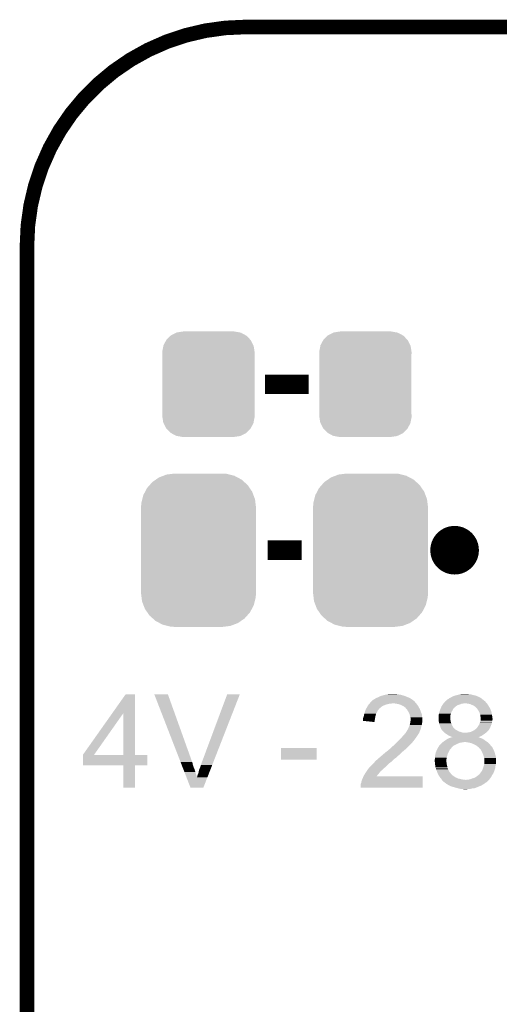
# Model space of a CAD drawing. Extents: x -1.3 to 24.2, y -3.9 to 39.3.
# Tile 29 of 38: x -1.3 to 3.7, y 28.9 to 39.2. Entities that reach past the tile are written whole.
import ezdxf

# ---------------------------------------------------------------- set-up
doc = ezdxf.new("R2010")
doc.units = 0
doc.layers.get('0').update_dxf_attribs({"linetype": 'CONTINUOUS'})
for name, color, linetype in [('SOLIDSWITCH_7_CLICK_V100_GKO', 5, 'CONTINUOUS'), ('SOLIDSWITCH_7_CLICK_V100_GTO', 14, 'CONTINUOUS'), ('SOLIDSWITCH_7_CLICK_V100_GTS', 12, 'CONTINUOUS')]:
    doc.layers.add(name, color=color, linetype=linetype)

# ---------------------------------------------------------------- blocks, each defined once
blk = doc.blocks.new('CUSTOM_69')
for points in [[(-0.482218, 0.71288), (-0.44566, 0.738152), (0.47841, 0.71288), (0.45012, 0.738152)], [(-0.44566, 0.738152), (-0.412794, 0.76087), (0.45012, 0.738152), (0.407388, 0.76087)], [(-0.412794, 0.76087), (-0.368484, 0.777768), (0.407388, 0.76087), (0.3756, 0.777768)], [(-0.368484, 0.777768), (-0.333938, 0.790942), (0.3756, 0.777768), (0.32361, 0.790942)], [(-0.333938, 0.790942), (-0.273256, 0.798498), (0.32361, 0.790942), (0.29379, 0.798498)], [(-0.273256, 0.798498), (-0.25019, 0.80137), (0.29379, 0.798498), (0.25019, 0.80137)], [(-0.55793, 0.61233), (-0.538216, 0.649738), (0.560798, 0.61233), (0.53514, 0.649738)], [(-0.538216, 0.649738), (-0.50967, 0.681926), (0.53514, 0.649738), (0.51306, 0.681926)], [(-0.50967, 0.681926), (-0.482218, 0.71288), (0.51306, 0.681926), (0.47841, 0.71288)], [(-0.597996, 0.49319), (-0.587972, 0.533366), (0.595442, 0.49319), (0.590586, 0.533366)], [(-0.587972, 0.533366), (-0.577562, 0.575076), (0.590586, 0.533366), (0.574852, 0.575076)], [(-0.577562, 0.575076), (-0.55793, 0.61233), (0.574852, 0.575076), (0.560798, 0.61233)], [(-0.60198, -0.44958), (-0.60198, 0.44958), (0.60198, -0.44958), (0.60198, 0.44958)], [(-0.60071, 0.44958), (-0.597996, 0.49319), (0.60071, 0.44958), (0.595442, 0.49319)], [(-0.59544, -0.49319), (-0.60071, -0.44958), (0.597996, -0.49319), (0.60071, -0.44958)], [(-0.590586, -0.533366), (-0.59544, -0.49319), (0.58797, -0.533366), (0.597996, -0.49319)], [(-0.57485, -0.575076), (-0.590586, -0.533366), (0.577562, -0.575076), (0.58797, -0.533366)], [(-0.560798, -0.61233), (-0.57485, -0.575076), (0.557928, -0.61233), (0.577562, -0.575076)], [(-0.535138, -0.649738), (-0.560798, -0.61233), (0.538216, -0.649738), (0.557928, -0.61233)], [(-0.51306, -0.681926), (-0.535138, -0.649738), (0.509668, -0.681926), (0.538216, -0.649738)], [(-0.478408, -0.71288), (-0.51306, -0.681926), (0.482218, -0.71288), (0.509668, -0.681926)], [(-0.45012, -0.738152), (-0.478408, -0.71288), (0.445658, -0.738152), (0.482218, -0.71288)], [(-0.407386, -0.76087), (-0.45012, -0.738152), (0.412794, -0.76087), (0.445658, -0.738152)], [(-0.3756, -0.777768), (-0.407386, -0.76087), (0.368482, -0.777768), (0.412794, -0.76087)], [(-0.323608, -0.790942), (-0.3756, -0.777768), (0.333938, -0.790942), (0.368482, -0.777768)], [(-0.29379, -0.798498), (-0.323608, -0.790942), (0.273254, -0.798498), (0.333938, -0.790942)], [(-0.25019, -0.80137), (-0.29379, -0.798498), (0.25019, -0.80137), (0.273254, -0.798498)]]:
    blk.add_solid(points)
blk = doc.blocks.new('CUSTOM_70')
for points in [[(-0.39008, 0.512452), (-0.336512, 0.538644), (0.3876, 0.512452), (0.339192, 0.538644)], [(-0.336512, 0.538644), (-0.330752, 0.54146), (0.339192, 0.538644), (0.324464, 0.54146)], [(-0.330752, 0.54146), (-0.266332, 0.551046), (0.324464, 0.54146), (0.274326, 0.551046)], [(-0.266332, 0.551046), (-0.26543, 0.55118), (0.274326, 0.551046), (0.26543, 0.55118)], [(-0.469636, 0.408968), (-0.4418, 0.4597), (0.468318, 0.408968), (0.44314, 0.4597)], [(-0.4418, 0.4597), (-0.437866, 0.466866), (0.44314, 0.4597), (0.436224, 0.466866)], [(-0.437866, 0.466866), (-0.39557, 0.507216), (0.436224, 0.466866), (0.397276, 0.507216)], [(-0.39557, 0.507216), (-0.39008, 0.512452), (0.397276, 0.507216), (0.3876, 0.512452)], [(-0.4826, 0.33528), (-0.482418, 0.344176), (0.4826, 0.33528), (0.481224, 0.344176)], [(-0.48133, 0.311898), (-0.4826, 0.33528), (0.48133, 0.311898), (0.4826, 0.33528)], [(-0.482418, 0.344176), (-0.4713, 0.400542), (0.481224, 0.344176), (0.472498, 0.400542)], [(-0.48133, 0.311896), (-0.48133, 0.311898), (0.48133, 0.311896), (0.48133, 0.311898)], [(-0.48133, -0.311896), (-0.48133, 0.311896), (0.48133, -0.311896), (0.48133, 0.311896)], [(-0.4713, 0.400542), (-0.469636, 0.408968), (0.472498, 0.400542), (0.468318, 0.408968)], [(-0.4826, -0.33528), (-0.481332, -0.311898), (0.4826, -0.33528), (0.48133, -0.311898)], [(-0.481222, -0.344176), (-0.4826, -0.33528), (0.482418, -0.344176), (0.4826, -0.33528)], [(-0.481332, -0.311898), (-0.48133, -0.311896), (0.48133, -0.311898), (0.48133, -0.311896)], [(-0.472498, -0.400542), (-0.481222, -0.344176), (0.471298, -0.400542), (0.482418, -0.344176)], [(-0.468316, -0.408968), (-0.472498, -0.400542), (0.469636, -0.408968), (0.471298, -0.400542)], [(-0.44314, -0.4597), (-0.468316, -0.408968), (0.441798, -0.4597), (0.469636, -0.408968)], [(-0.436222, -0.466866), (-0.44314, -0.4597), (0.437866, -0.466866), (0.441798, -0.4597)], [(-0.397276, -0.507216), (-0.436222, -0.466866), (0.395568, -0.507216), (0.437866, -0.466866)], [(-0.387598, -0.512452), (-0.397276, -0.507216), (0.39008, -0.512452), (0.395568, -0.507216)], [(-0.339192, -0.538644), (-0.387598, -0.512452), (0.33651, -0.538644), (0.39008, -0.512452)], [(-0.324462, -0.54146), (-0.339192, -0.538644), (0.330752, -0.54146), (0.33651, -0.538644)], [(-0.274326, -0.551046), (-0.324462, -0.54146), (0.26633, -0.551046), (0.330752, -0.54146)], [(-0.26543, -0.55118), (-0.274326, -0.551046), (0.26543, -0.55118), (0.26633, -0.551046)]]:
    blk.add_solid(points)

msp = doc.modelspace()

# ---------------------------------------------------------------- linework, layer by layer
at = {"layer": 'SOLIDSWITCH_7_CLICK_V100_GKO', "const_width": 0.1524}
msp.add_lwpolyline([(1.016, 39.116, 0.4142136), (-1.27, 36.83)], format="xyb", dxfattribs=at)
for points in [[(1.016, 39.116), (21.844, 39.116)], [(-1.27, -3.81), (-1.27, 36.83)]]:
    msp.add_lwpolyline(points, dxfattribs=at)
at = {"layer": 'SOLIDSWITCH_7_CLICK_V100_GTO', "const_width": 0.2032}
for points in [[(1.2192, 35.3822), (1.6764, 35.3822)], [(1.2446, 33.64738), (1.6002, 33.64738)]]:
    msp.add_lwpolyline(points, dxfattribs=at)
at = {"layer": 'SOLIDSWITCH_7_CLICK_V100_GTO', "const_width": 0.254}
msp.add_lwpolyline([(3.0734, 33.64738, 1), (3.3274, 33.64738, 1)], format="xyb", close=True, dxfattribs=at)
at = {"layer": 'SOLIDSWITCH_7_CLICK_V100_GTO'}
for points in [[(-0.377036, 31.945522), (-0.238768, 32.141136), (-0.142232, 31.945522), (-0.14224, 32.141136)], [(-0.238768, 32.141136), (-0.23875, 32.14116), (-0.14224, 32.141136), (-0.23875, 32.14116)], [(0.060996, 32.141142), (0.06099, 32.141156), (0.203204, 32.141142), (0.06099, 32.141156)], [(0.335946, 31.432496), (0.060996, 32.141142), (0.4572, 31.432496), (0.203204, 32.141142)], [(0.5588, 31.4325), (0.822966, 32.141128), (0.678206, 31.4325), (0.955028, 32.141128)], [(0.822966, 32.141128), (0.822978, 32.14116), (0.955028, 32.141128), (0.822978, 32.14116)], [(2.37998, 32.10306), (2.39522, 32.10814), (2.730502, 32.10306), (2.718648, 32.10814)], [(2.39522, 32.10814), (2.400298, 32.11068), (2.718648, 32.10814), (2.71272, 32.11068)], [(2.400298, 32.11068), (2.425702, 32.123382), (2.71272, 32.11068), (2.680968, 32.123382)], [(2.425702, 32.123382), (2.435856, 32.12592), (2.680968, 32.123382), (2.674622, 32.12592)], [(2.435856, 32.12592), (2.44602, 32.12846), (2.674622, 32.12592), (2.665732, 32.12846)], [(2.44602, 32.12846), (2.463798, 32.13354), (2.665732, 32.12846), (2.647952, 32.13354)], [(2.463798, 32.13354), (2.475228, 32.13608), (2.647952, 32.13354), (2.639062, 32.13608)], [(2.475228, 32.13608), (2.48666, 32.13862), (2.639062, 32.13608), (2.62382, 32.13862)], [(2.48666, 32.13862), (2.49809, 32.14116), (2.62382, 32.13862), (2.60604, 32.14116)], [(2.49809, 32.14116), (2.509522, 32.1437), (2.60604, 32.14116), (2.593342, 32.1437)], [(2.53238, 32.1437), (2.557758, 32.146238), (2.580644, 32.1437), (2.573022, 32.146238)], [(2.557758, 32.146238), (2.557778, 32.14624), (2.573022, 32.146238), (2.557778, 32.14624)], [(3.15595, 32.1056), (3.162302, 32.10814), (3.46964, 32.1056), (3.465196, 32.10814)], [(3.162302, 32.10814), (3.175, 32.11576), (3.465196, 32.10814), (3.451862, 32.11576)], [(3.175, 32.11576), (3.190242, 32.123382), (3.451862, 32.11576), (3.432042, 32.123382)], [(3.190242, 32.123382), (3.20801, 32.128458), (3.432042, 32.123382), (3.418842, 32.128458)], [(3.20801, 32.128458), (3.2258, 32.13354), (3.418842, 32.128458), (3.395134, 32.13354)], [(3.2258, 32.13354), (3.23596, 32.13608), (3.395134, 32.13354), (3.383282, 32.13608)], [(3.23596, 32.13608), (3.256272, 32.141158), (3.383282, 32.13608), (3.370584, 32.141158)], [(3.256272, 32.141158), (3.25628, 32.14116), (3.370584, 32.141158), (3.355342, 32.14116)], [(3.25628, 32.14116), (3.266442, 32.1437), (3.355342, 32.14116), (3.342642, 32.1437)], [(3.2893, 32.1437), (3.309622, 32.14624), (3.332482, 32.1437), (3.322322, 32.14624)], [(2.277794, 31.993842), (2.286, 32.00908), (2.41554, 31.993842), (2.432958, 32.00908)], [(2.286, 32.00908), (2.28745, 32.01162), (2.432958, 32.00908), (2.435862, 32.01162)], [(2.28745, 32.01162), (2.29471, 32.02432), (2.435862, 32.01162), (2.458718, 32.02432)], [(2.29471, 32.02432), (2.29616, 32.026856), (2.458718, 32.02432), (2.465058, 32.026856)], [(2.29616, 32.026856), (2.302512, 32.034478), (2.465058, 32.026856), (2.484118, 32.034478)], [(2.302512, 32.034478), (2.31098, 32.04464), (2.484118, 32.034478), (2.524758, 32.04464)], [(2.31098, 32.04464), (2.313096, 32.047178), (2.539996, 32.04464), (2.547618, 32.047178)], [(2.313096, 32.04718), (2.321562, 32.057338), (2.79908, 32.04718), (2.788922, 32.057338)], [(2.313096, 32.047178), (2.313096, 32.04718), (2.547618, 32.047178), (2.555242, 32.04718)], [(2.321562, 32.057338), (2.327908, 32.064952), (2.788922, 32.057338), (2.783842, 32.064952)], [(2.327908, 32.064952), (2.327914, 32.06496), (2.783842, 32.064952), (2.781324, 32.06496)], [(2.327914, 32.06496), (2.330026, 32.067494), (2.781324, 32.06496), (2.7813, 32.067494)], [(2.330026, 32.067494), (2.334266, 32.07258), (2.7813, 32.067494), (2.7752, 32.07258)], [(2.334266, 32.07258), (2.336806, 32.072586), (2.7752, 32.07258), (2.775194, 32.072586)], [(2.336806, 32.072586), (2.34442, 32.0802), (2.775194, 32.072586), (2.76606, 32.0802)], [(2.34442, 32.0802), (2.344424, 32.080202), (2.76606, 32.0802), (2.766058, 32.080202)], [(2.344424, 32.080202), (2.349498, 32.082742), (2.766058, 32.080202), (2.762502, 32.082742)], [(2.349498, 32.082742), (2.359662, 32.09036), (2.762502, 32.082742), (2.751838, 32.09036)], [(2.359662, 32.09036), (2.364738, 32.0929), (2.751838, 32.09036), (2.748282, 32.0929)], [(2.364738, 32.0929), (2.369818, 32.095442), (2.748282, 32.0929), (2.743834, 32.095442)], [(2.369818, 32.095442), (2.37998, 32.10306), (2.743834, 32.095442), (2.730502, 32.10306)], [(2.58572, 32.04464), (2.555242, 32.04718), (2.80162, 32.04464), (2.79908, 32.04718)], [(2.58574, 32.044636), (2.58572, 32.04464), (2.801622, 32.044636), (2.80162, 32.04464)], [(2.611118, 32.03956), (2.58574, 32.044636), (2.804162, 32.03956), (2.801622, 32.044636)], [(2.626352, 32.034482), (2.611118, 32.03956), (2.806702, 32.034482), (2.804162, 32.03956)], [(2.633978, 32.03194), (2.626352, 32.034482), (2.809244, 32.03194), (2.806702, 32.034482)], [(2.644142, 32.026858), (2.633978, 32.03194), (2.814322, 32.026858), (2.809244, 32.03194)], [(2.669538, 32.01416), (2.644142, 32.026858), (2.82194, 32.01416), (2.814322, 32.026858)], [(2.6797, 32.00654), (2.669538, 32.01416), (2.826098, 32.00654), (2.82194, 32.01416)], [(2.687316, 32.001458), (2.6797, 32.00654), (2.82887, 32.001458), (2.826098, 32.00654)], [(3.05795, 32.001464), (3.063242, 32.014162), (3.197866, 32.001464), (3.212676, 32.014162)], [(3.063242, 32.014162), (3.064934, 32.0167), (3.212676, 32.014162), (3.215638, 32.0167)], [(3.064934, 32.0167), (3.073402, 32.029402), (3.215638, 32.0167), (3.233422, 32.029402)], [(3.073402, 32.029402), (3.076788, 32.034482), (3.233422, 32.029402), (3.253742, 32.034482)], [(3.076788, 32.034482), (3.081866, 32.0421), (3.253742, 32.034482), (3.271524, 32.0421)], [(3.081866, 32.0421), (3.08356, 32.04464), (3.271524, 32.0421), (3.289298, 32.04464)], [(3.08356, 32.04464), (3.083562, 32.044642), (3.289298, 32.04464), (3.289308, 32.044642)], [(3.083562, 32.044642), (3.0861, 32.04718), (3.289308, 32.044642), (3.302002, 32.04718)], [(3.0861, 32.04718), (3.08864, 32.04972), (3.537374, 32.04718), (3.53568, 32.04972)], [(3.08864, 32.04972), (3.096258, 32.057338), (3.53568, 32.04972), (3.528062, 32.057338)], [(3.096258, 32.057338), (3.09626, 32.05734), (3.528062, 32.057338), (3.528062, 32.05734)], [(3.09626, 32.05734), (3.101344, 32.06496), (3.528062, 32.05734), (3.52298, 32.06496)], [(3.101344, 32.06496), (3.10473, 32.070034), (3.52298, 32.06496), (3.517906, 32.070034)], [(3.10473, 32.070034), (3.104734, 32.07004), (3.517906, 32.070034), (3.515364, 32.07004)], [(3.104734, 32.07004), (3.10643, 32.07258), (3.515364, 32.07004), (3.512316, 32.07258)], [(3.10643, 32.07258), (3.108966, 32.072586), (3.512316, 32.07258), (3.51231, 32.072586)], [(3.108966, 32.072586), (3.116584, 32.080202), (3.51231, 32.072586), (3.503168, 32.080202)], [(3.116584, 32.080202), (3.121658, 32.082742), (3.503168, 32.080202), (3.50012, 32.082742)], [(3.121658, 32.082742), (3.129284, 32.090362), (3.50012, 32.082742), (3.490976, 32.090362)], [(3.129284, 32.090362), (3.139434, 32.09544), (3.490976, 32.090362), (3.48488, 32.09544)], [(3.139434, 32.09544), (3.139438, 32.095442), (3.48488, 32.09544), (3.484878, 32.095442)], [(3.139438, 32.095442), (3.149598, 32.10306), (3.484878, 32.095442), (3.47345, 32.10306)], [(3.149598, 32.10306), (3.15595, 32.1056), (3.47345, 32.10306), (3.46964, 32.1056)], [(3.33756, 32.04464), (3.3147, 32.04718), (3.539068, 32.04464), (3.537374, 32.04718)], [(3.360422, 32.039558), (3.33756, 32.04464), (3.542456, 32.039558), (3.539068, 32.04464)], [(3.39598, 32.02432), (3.360422, 32.039558), (3.552616, 32.02432), (3.542456, 32.039558)], [(3.404444, 32.019242), (3.39598, 32.02432), (3.556, 32.019242), (3.552616, 32.02432)], [(3.40868, 32.0167), (3.404444, 32.019242), (3.557526, 32.0167), (3.556, 32.019242)], [(3.41884, 32.009078), (3.40868, 32.0167), (3.5621, 32.009078), (3.557526, 32.0167)], [(3.42646, 32.00146), (3.41884, 32.009078), (3.56667, 32.00146), (3.5621, 32.009078)], [(-0.685776, 31.508736), (-0.377036, 31.945522), (-0.568936, 31.508736), (-0.261656, 31.945522)], [(-0.261642, 31.5087), (-0.261656, 31.945522), (-0.142216, 31.5087), (-0.142232, 31.945522)], [(2.245362, 31.897322), (2.25044, 31.910022), (2.369814, 31.897322), (2.371936, 31.910022)], [(2.25044, 31.910022), (2.250862, 31.91256), (2.371936, 31.910022), (2.37236, 31.91256)], [(2.250862, 31.91256), (2.252982, 31.925262), (2.37236, 31.91256), (2.376168, 31.925262)], [(2.252982, 31.925262), (2.257212, 31.937958), (2.376168, 31.925262), (2.379978, 31.937958)], [(2.257212, 31.937958), (2.25806, 31.9405), (2.379978, 31.937958), (2.38143, 31.9405)], [(2.25806, 31.9405), (2.262412, 31.955738), (2.38143, 31.9405), (2.39014, 31.955738)], [(2.262412, 31.955738), (2.267492, 31.973516), (2.39014, 31.955738), (2.397758, 31.973516)], [(2.267492, 31.973516), (2.26822, 31.976062), (2.397758, 31.973516), (2.400302, 31.976062)], [(2.26822, 31.976062), (2.27232, 31.983678), (2.400302, 31.976062), (2.407918, 31.983678)], [(2.27232, 31.983678), (2.276424, 31.9913), (2.407918, 31.983678), (2.413, 31.9913)], [(2.276424, 31.9913), (2.277794, 31.993842), (2.413, 31.9913), (2.41554, 31.993842)], [(2.689858, 31.996384), (2.687316, 32.001458), (2.831636, 31.996384), (2.82887, 32.001458)], [(2.698572, 31.98622), (2.689858, 31.996384), (2.83718, 31.98622), (2.831636, 31.996384)], [(2.7051, 31.978602), (2.698572, 31.98622), (2.84011, 31.978602), (2.83718, 31.98622)], [(2.7178, 31.958278), (2.7051, 31.978602), (2.847928, 31.958278), (2.84011, 31.978602)], [(2.72034, 31.9532), (2.7178, 31.958278), (2.84988, 31.9532), (2.847928, 31.958278)], [(2.72796, 31.937962), (2.72034, 31.9532), (2.85641, 31.937962), (2.84988, 31.9532)], [(2.728598, 31.935416), (2.72796, 31.937962), (2.8575, 31.935416), (2.85641, 31.937962)], [(2.733042, 31.91764), (2.728598, 31.935416), (2.859724, 31.91764), (2.8575, 31.935416)], [(2.738118, 31.9024), (2.733042, 31.91764), (2.861628, 31.9024), (2.859724, 31.91764)], [(2.739644, 31.894778), (2.738118, 31.9024), (2.86258, 31.894778), (2.861628, 31.9024)], [(3.03276, 31.884622), (3.032762, 31.912562), (3.15468, 31.884622), (3.15468, 31.912562)], [(3.032762, 31.912562), (3.034454, 31.917644), (3.15468, 31.912562), (3.154682, 31.917644)], [(3.034454, 31.917644), (3.0353, 31.920184), (3.154682, 31.917644), (3.155634, 31.920184)], [(3.0353, 31.930342), (3.036822, 31.937958), (3.159442, 31.930342), (3.162298, 31.937958)], [(3.0353, 31.920184), (3.0353, 31.930342), (3.155634, 31.920184), (3.159442, 31.930342)], [(3.036822, 31.937958), (3.040382, 31.95574), (3.162298, 31.937958), (3.16738, 31.95574)], [(3.040382, 31.955744), (3.045922, 31.97098), (3.167382, 31.955744), (3.17754, 31.97098)], [(3.040382, 31.95574), (3.040382, 31.955744), (3.16738, 31.95574), (3.167382, 31.955744)], [(3.045922, 31.97098), (3.05054, 31.983678), (3.17754, 31.97098), (3.18262, 31.983678)], [(3.05054, 31.983682), (3.054774, 31.99384), (3.182622, 31.983682), (3.19024, 31.99384)], [(3.05054, 31.983678), (3.05054, 31.983682), (3.18262, 31.983678), (3.182622, 31.983682)], [(3.054774, 31.99384), (3.057948, 32.00146), (3.19024, 31.99384), (3.19533, 32.00146)], [(3.057948, 32.00146), (3.05795, 32.001464), (3.19533, 32.00146), (3.197866, 32.001464)], [(3.43299, 31.993842), (3.42646, 32.00146), (3.57124, 31.993842), (3.56667, 32.00146)], [(3.441702, 31.983678), (3.43299, 31.993842), (3.575476, 31.983678), (3.57124, 31.993842)], [(3.45186, 31.9659), (3.441702, 31.983678), (3.582882, 31.9659), (3.575476, 31.983678)], [(3.453132, 31.963358), (3.45186, 31.9659), (3.58394, 31.963358), (3.582882, 31.9659)], [(3.46202, 31.945578), (3.453132, 31.963358), (3.587752, 31.945578), (3.58394, 31.963358)], [(3.4671, 31.93034), (3.46202, 31.945578), (3.591016, 31.93034), (3.587752, 31.945578)], [(3.467524, 31.9278), (3.4671, 31.93034), (3.59156, 31.9278), (3.591016, 31.93034)], [(3.46964, 31.9151), (3.467524, 31.9278), (3.593148, 31.9151), (3.59156, 31.9278)], [(3.471164, 31.90748), (3.46964, 31.9151), (3.5941, 31.90748), (3.593148, 31.9151)], [(3.47218, 31.902398), (3.471164, 31.90748), (3.594826, 31.902398), (3.5941, 31.90748)], [(3.472178, 31.889698), (3.47218, 31.902398), (3.59664, 31.889698), (3.594826, 31.902398)], [(2.240296, 31.864328), (2.24282, 31.869384), (2.364302, 31.864328), (2.365148, 31.869384)], [(2.362178, 31.851602), (2.240296, 31.864328), (2.362178, 31.851602), (2.364302, 31.864328)], [(2.24282, 31.887162), (2.245362, 31.897322), (2.368116, 31.887162), (2.369814, 31.897322)], [(2.24282, 31.869384), (2.24282, 31.887162), (2.365148, 31.869384), (2.368116, 31.887162)], [(2.713846, 31.780478), (2.72288, 31.8008), (2.84734, 31.780478), (2.85242, 31.8008)], [(2.72288, 31.8008), (2.731006, 31.82112), (2.85242, 31.8008), (2.8575, 31.82112)], [(2.731006, 31.82112), (2.73304, 31.826202), (2.8575, 31.82112), (2.858226, 31.826202)], [(2.73304, 31.826202), (2.73558, 31.8389), (2.858226, 31.826202), (2.86004, 31.8389)], [(2.73558, 31.8389), (2.73812, 31.851598), (2.86004, 31.8389), (2.862156, 31.851598)], [(2.73812, 31.851598), (2.738374, 31.854138), (2.862156, 31.851598), (2.86258, 31.854138)], [(2.738374, 31.854138), (2.74066, 31.876998), (2.86258, 31.854138), (2.86258, 31.876998)], [(2.74066, 31.889702), (2.739644, 31.894778), (2.86258, 31.889702), (2.86258, 31.894778)], [(2.74066, 31.876998), (2.74066, 31.889702), (2.86258, 31.876998), (2.86258, 31.889702)], [(3.03276, 31.87192), (3.03276, 31.884622), (3.15722, 31.87192), (3.15468, 31.884622)], [(3.03276, 31.866842), (3.03276, 31.87192), (3.158068, 31.866842), (3.15722, 31.87192)], [(3.03502, 31.85668), (3.03276, 31.866842), (3.15976, 31.85668), (3.158068, 31.866842)], [(3.03784, 31.84398), (3.03502, 31.85668), (3.163388, 31.84398), (3.15976, 31.85668)], [(3.039112, 31.8389), (3.03784, 31.84398), (3.164838, 31.8389), (3.163388, 31.84398)], [(3.04292, 31.823662), (3.039112, 31.8389), (3.171372, 31.823662), (3.164838, 31.8389)], [(3.043874, 31.82112), (3.04292, 31.823662), (3.17246, 31.82112), (3.171372, 31.823662)], [(3.05054, 31.80334), (3.043874, 31.82112), (3.18135, 31.80334), (3.17246, 31.82112)], [(3.051556, 31.800804), (3.05054, 31.80334), (3.182618, 31.800804), (3.18135, 31.80334)], [(3.058668, 31.783026), (3.051556, 31.800804), (3.197854, 31.783026), (3.182618, 31.800804)], [(3.434078, 31.79064), (3.4417, 31.8008), (3.571238, 31.79064), (3.575048, 31.8008)], [(3.4417, 31.8008), (3.447794, 31.81096), (3.575048, 31.8008), (3.57886, 31.81096)], [(3.447794, 31.81096), (3.44932, 31.813502), (3.57886, 31.81096), (3.579948, 31.813502)], [(3.44932, 31.813502), (3.459478, 31.828736), (3.579948, 31.813502), (3.586476, 31.828736)], [(3.459478, 31.828738), (3.464562, 31.846522), (3.586478, 31.828738), (3.590924, 31.846522)], [(3.459478, 31.828736), (3.459478, 31.828738), (3.586476, 31.828736), (3.586478, 31.828738)], [(3.464562, 31.846522), (3.465512, 31.84906), (3.590924, 31.846522), (3.59156, 31.84906)], [(3.465512, 31.84906), (3.471226, 31.8643), (3.59156, 31.84906), (3.5941, 31.8643)], [(3.471226, 31.8643), (3.472178, 31.866836), (3.5941, 31.8643), (3.594606, 31.866836)], [(3.472178, 31.876998), (3.472178, 31.889698), (3.59664, 31.876998), (3.59664, 31.889698)], [(3.472178, 31.866836), (3.472178, 31.876998), (3.594606, 31.866836), (3.59664, 31.876998)], [(2.6416, 31.68396), (2.656838, 31.70174), (2.794, 31.68396), (2.805852, 31.70174)], [(2.656838, 31.70174), (2.67208, 31.71698), (2.805852, 31.70174), (2.816012, 31.71698)], [(2.67208, 31.71698), (2.68224, 31.732222), (2.816012, 31.71698), (2.826174, 31.732222)], [(2.68224, 31.732222), (2.682264, 31.73476), (2.826174, 31.732222), (2.827866, 31.73476)], [(2.682264, 31.73476), (2.687326, 31.734776), (2.827866, 31.73476), (2.827876, 31.734776)], [(2.687326, 31.734776), (2.688586, 31.737298), (2.827876, 31.734776), (2.829558, 31.737298)], [(2.688586, 31.737298), (2.692402, 31.744922), (2.829558, 31.737298), (2.832608, 31.744922)], [(2.692402, 31.744922), (2.695786, 31.75), (2.832608, 31.744922), (2.83464, 31.75)], [(2.695786, 31.75), (2.700864, 31.757618), (2.83464, 31.75), (2.837178, 31.757618)], [(2.700864, 31.757618), (2.702556, 31.760156), (2.837178, 31.757618), (2.83718, 31.760156)], [(2.702556, 31.760156), (2.702558, 31.760158), (2.83718, 31.760156), (2.83718, 31.760158)], [(2.702558, 31.760158), (2.71272, 31.777942), (2.83718, 31.760158), (2.846072, 31.777942)], [(2.71272, 31.777942), (2.713846, 31.780478), (2.846072, 31.777942), (2.84734, 31.780478)], [(3.05867, 31.78302), (3.058668, 31.783026), (3.20039, 31.78302), (3.197854, 31.783026)], [(3.0607, 31.777944), (3.05867, 31.78302), (3.203784, 31.777944), (3.20039, 31.78302)], [(3.063238, 31.775404), (3.0607, 31.777944), (3.20548, 31.775404), (3.203784, 31.777944)], [(3.065774, 31.772866), (3.063238, 31.775404), (3.210554, 31.772866), (3.20548, 31.775404)], [(3.06578, 31.770324), (3.065774, 31.772866), (3.215634, 31.770324), (3.210554, 31.772866)], [(3.065784, 31.77032), (3.06578, 31.770324), (3.21564, 31.77032), (3.215634, 31.770324)], [(3.073404, 31.7627), (3.065784, 31.77032), (3.22834, 31.7627), (3.21564, 31.77032)], [(3.083562, 31.75254), (3.073404, 31.7627), (3.246118, 31.75254), (3.22834, 31.7627)], [(3.088644, 31.747458), (3.083562, 31.75254), (3.26644, 31.747458), (3.246118, 31.75254)], [(3.09626, 31.739842), (3.088644, 31.747458), (3.289298, 31.739842), (3.26644, 31.747458)], [(3.096262, 31.73984), (3.09626, 31.739842), (3.324858, 31.73984), (3.289298, 31.739842)], [(3.098798, 31.737302), (3.096262, 31.73984), (3.52603, 31.737302), (3.529584, 31.73984)], [(3.116582, 31.7246), (3.098798, 31.737302), (3.508248, 31.7246), (3.52603, 31.737302)], [(3.128774, 31.71698), (3.116582, 31.7246), (3.49758, 31.71698), (3.508248, 31.7246)], [(3.136902, 31.7119), (3.128774, 31.71698), (3.489452, 31.7119), (3.49758, 31.71698)], [(3.15214, 31.70428), (3.136902, 31.7119), (3.477262, 31.70428), (3.489452, 31.7119)], [(3.16484, 31.6992), (3.15214, 31.70428), (3.464614, 31.6992), (3.477262, 31.70428)], [(3.174996, 31.694122), (3.16484, 31.6992), (3.451972, 31.694122), (3.464614, 31.6992)], [(3.324858, 31.73984), (3.337562, 31.74238), (3.529584, 31.73984), (3.53314, 31.74238)], [(3.337562, 31.74238), (3.355338, 31.74492), (3.53314, 31.74238), (3.535678, 31.74492)], [(3.355338, 31.74492), (3.37312, 31.749998), (3.535678, 31.74492), (3.540756, 31.749998)], [(3.37312, 31.749998), (3.379048, 31.75254), (3.540756, 31.749998), (3.543298, 31.75254)], [(3.379048, 31.75254), (3.3909, 31.75762), (3.543298, 31.75254), (3.547108, 31.75762)], [(3.3909, 31.75762), (3.399024, 31.762698), (3.547108, 31.75762), (3.550918, 31.762698)], [(3.399024, 31.762698), (3.40715, 31.767778), (3.550918, 31.762698), (3.558532, 31.767778)], [(3.40715, 31.767778), (3.411214, 31.770318), (3.558532, 31.767778), (3.55854, 31.770318)], [(3.411214, 31.770318), (3.411218, 31.77032), (3.55854, 31.770318), (3.55854, 31.77032)], [(3.411218, 31.77032), (3.42646, 31.78302), (3.55854, 31.77032), (3.566476, 31.78302)], [(3.42646, 31.78302), (3.434076, 31.790638), (3.566476, 31.78302), (3.571238, 31.790638)], [(3.434076, 31.790638), (3.434078, 31.79064), (3.571238, 31.790638), (3.571238, 31.79064)], [(2.53746, 31.5849), (2.55524, 31.60014), (2.7051, 31.5849), (2.72034, 31.60014)], [(2.55524, 31.60014), (2.5908, 31.63316), (2.72034, 31.60014), (2.75336, 31.63316)], [(2.5908, 31.63316), (2.59588, 31.63824), (2.75336, 31.63316), (2.75844, 31.63824)], [(2.59588, 31.63824), (2.62128, 31.66364), (2.75844, 31.63824), (2.77876, 31.66364)], [(2.62128, 31.66364), (2.6416, 31.68396), (2.77876, 31.66364), (2.794, 31.68396)], [(3.026666, 31.582362), (3.04038, 31.605222), (3.167382, 31.582362), (3.190244, 31.605222)], [(3.04038, 31.605222), (3.040404, 31.60776), (3.190244, 31.605222), (3.19532, 31.60776)], [(3.040404, 31.60776), (3.042922, 31.607768), (3.19532, 31.60776), (3.195336, 31.607768)], [(3.042922, 31.607768), (3.048002, 31.615382), (3.195336, 31.607768), (3.210564, 31.615382)], [(3.048002, 31.615382), (3.051174, 31.61792), (3.210564, 31.615382), (3.21564, 31.61792)], [(3.051174, 31.61792), (3.0607, 31.62554), (3.21564, 31.61792), (3.232784, 31.62554)], [(3.0607, 31.62554), (3.06324, 31.62808), (3.232784, 31.62554), (3.2385, 31.62808)], [(3.06324, 31.62808), (3.07086, 31.6357), (3.2385, 31.62808), (3.258822, 31.6357)], [(3.07086, 31.6357), (3.0734, 31.63824), (3.258822, 31.6357), (3.27914, 31.63824)], [(3.0734, 31.63824), (3.075942, 31.64078), (3.27914, 31.63824), (3.29437, 31.64078)], [(3.075942, 31.64078), (3.075944, 31.640782), (3.29437, 31.64078), (3.294382, 31.640782)], [(3.075944, 31.640782), (3.079328, 31.64332), (3.294382, 31.640782), (3.302004, 31.64332)], [(3.079328, 31.64332), (3.09626, 31.65602), (3.54203, 31.64332), (3.52298, 31.65602)], [(3.09626, 31.65602), (3.119118, 31.671258), (3.52298, 31.65602), (3.502658, 31.671258)], [(3.119118, 31.671258), (3.119122, 31.67126), (3.502658, 31.671258), (3.502656, 31.67126)], [(3.119122, 31.67126), (3.139438, 31.68142), (3.502656, 31.67126), (3.48234, 31.68142)], [(3.139438, 31.68142), (3.144522, 31.683962), (3.48234, 31.68142), (3.473442, 31.683962)], [(3.144522, 31.683962), (3.152724, 31.686498), (3.473442, 31.683962), (3.464562, 31.686498)], [(3.152724, 31.686498), (3.16094, 31.689038), (3.464562, 31.686498), (3.459484, 31.689038)], [(3.16094, 31.689038), (3.169154, 31.691578), (3.459484, 31.689038), (3.456938, 31.691578)], [(3.169154, 31.691578), (3.1773, 31.694096), (3.456938, 31.691578), (3.451908, 31.694096)], [(3.177378, 31.69412), (3.174996, 31.694122), (3.451966, 31.69412), (3.451972, 31.694122)], [(3.1773, 31.694096), (3.177378, 31.69412), (3.451908, 31.694096), (3.451966, 31.69412)], [(3.324874, 31.640778), (3.309622, 31.64332), (3.545842, 31.640778), (3.54203, 31.64332)], [(3.3401, 31.63824), (3.324874, 31.640778), (3.54838, 31.63824), (3.545842, 31.640778)], [(3.368042, 31.633158), (3.3401, 31.63824), (3.553462, 31.633158), (3.54838, 31.63824)], [(3.39344, 31.623), (3.368042, 31.633158), (3.56362, 31.623), (3.553462, 31.633158)], [(3.399156, 31.62046), (3.39344, 31.623), (3.56616, 31.62046), (3.56362, 31.623)], [(3.416302, 31.612838), (3.399156, 31.62046), (3.572936, 31.612838), (3.56616, 31.62046)], [(3.43154, 31.60268), (3.416302, 31.612838), (3.581966, 31.60268), (3.572936, 31.612838)], [(3.43789, 31.5976), (3.43154, 31.60268), (3.58648, 31.5976), (3.581966, 31.60268)], [(3.441066, 31.59506), (3.43789, 31.5976), (3.58902, 31.59506), (3.58648, 31.5976)], [(3.44424, 31.59252), (3.441066, 31.59506), (3.590714, 31.59252), (3.58902, 31.59506)], [(-0.6858, 31.399504), (-0.685798, 31.508676), (-0.010184, 31.399504), (-0.01016, 31.508676)], [(-0.685798, 31.5087), (-0.685796, 31.508706), (-0.261642, 31.5087), (-0.312856, 31.508706)], [(-0.685798, 31.508676), (-0.685798, 31.5087), (-0.01016, 31.508676), (-0.142216, 31.5087)], [(-0.685796, 31.508706), (-0.685776, 31.508736), (-0.312856, 31.508706), (-0.568936, 31.508736)], [(1.38684, 31.457924), (1.386862, 31.579796), (1.757656, 31.457924), (1.75768, 31.579796)], [(1.386862, 31.579796), (1.386864, 31.57982), (1.75768, 31.579796), (1.386864, 31.57982)], [(2.424314, 31.48838), (2.43332, 31.496), (2.59842, 31.48838), (2.607128, 31.496)], [(2.43332, 31.496), (2.445174, 31.50616), (2.607128, 31.496), (2.61874, 31.50616)], [(2.445174, 31.50616), (2.46888, 31.526478), (2.61874, 31.50616), (2.639056, 31.526478)], [(2.46888, 31.526478), (2.468884, 31.526482), (2.639056, 31.526478), (2.63906, 31.526482)], [(2.468884, 31.526482), (2.473962, 31.53156), (2.63906, 31.526482), (2.644984, 31.53156)], [(2.473962, 31.53156), (2.49428, 31.5468), (2.644984, 31.53156), (2.662764, 31.5468)], [(2.49428, 31.5468), (2.50698, 31.55696), (2.662764, 31.5468), (2.67462, 31.55696)], [(2.50698, 31.55696), (2.522218, 31.569658), (2.67462, 31.55696), (2.689856, 31.569658)], [(2.522218, 31.569658), (2.52222, 31.56966), (2.689856, 31.569658), (2.68986, 31.56966)], [(2.52222, 31.56966), (2.53746, 31.5849), (2.68986, 31.56966), (2.7051, 31.5849)], [(2.99466, 31.48076), (2.9972, 31.503618), (3.117964, 31.48076), (3.124198, 31.503618)], [(2.9972, 31.50362), (3.001772, 31.52648), (3.1242, 31.50362), (3.13182, 31.52648)], [(2.9972, 31.503618), (2.9972, 31.50362), (3.124198, 31.503618), (3.1242, 31.50362)], [(3.001772, 31.52648), (3.002282, 31.529022), (3.13182, 31.52648), (3.13309, 31.529022)], [(3.002282, 31.529022), (3.00939, 31.546798), (3.13309, 31.529022), (3.14198, 31.546798)], [(3.00939, 31.546798), (3.01244, 31.55442), (3.14198, 31.546798), (3.146334, 31.55442)], [(3.01244, 31.55442), (3.01752, 31.56458), (3.146334, 31.55442), (3.152142, 31.56458)], [(3.01752, 31.56458), (3.0226, 31.57474), (3.152142, 31.56458), (3.1623, 31.57474)], [(3.0226, 31.57474), (3.02514, 31.579818), (3.1623, 31.57474), (3.165684, 31.579818)], [(3.02514, 31.579818), (3.026666, 31.582362), (3.165684, 31.579818), (3.167382, 31.582362)], [(3.451862, 31.587438), (3.44424, 31.59252), (3.5941, 31.587438), (3.590714, 31.59252)], [(3.4544, 31.5849), (3.451862, 31.587438), (3.59537, 31.5849), (3.5941, 31.587438)], [(3.465688, 31.572202), (3.4544, 31.5849), (3.60172, 31.572202), (3.59537, 31.5849)], [(3.474722, 31.562038), (3.465688, 31.572202), (3.607528, 31.562038), (3.60172, 31.572202)], [(3.478956, 31.554418), (3.474722, 31.562038), (3.61188, 31.554418), (3.607528, 31.562038)], [(3.48742, 31.53918), (3.478956, 31.554418), (3.61696, 31.53918), (3.61188, 31.554418)], [(3.490468, 31.53156), (3.48742, 31.53918), (3.6195, 31.53156), (3.61696, 31.53918)], [(3.49758, 31.51378), (3.490468, 31.53156), (3.624834, 31.51378), (3.6195, 31.53156)], [(3.500438, 31.50616), (3.49758, 31.51378), (3.62712, 31.50616), (3.624834, 31.51378)], [(3.5052, 31.493458), (3.500438, 31.50616), (3.630296, 31.493458), (3.62712, 31.50616)], [(3.509152, 31.475678), (3.5052, 31.493458), (3.63474, 31.475678), (3.630296, 31.493458)], [(-0.261644, 31.39948), (-0.6858, 31.399504), (-0.010184, 31.39948), (-0.010184, 31.399504)], [(-0.261642, 31.399456), (-0.261644, 31.39948), (-0.14224, 31.399456), (-0.010184, 31.39948)], [(-0.26162, 31.165824), (-0.261642, 31.399456), (-0.142264, 31.165824), (-0.14224, 31.399456)], [(0.337918, 31.427414), (0.335946, 31.432496), (0.457206, 31.427414), (0.4572, 31.432496)], [(0.338904, 31.424876), (0.337918, 31.427414), (0.45974, 31.424876), (0.457206, 31.427414)], [(0.34186, 31.417256), (0.338904, 31.424876), (0.46228, 31.417256), (0.45974, 31.424876)], [(0.344816, 31.409638), (0.34186, 31.417256), (0.462282, 31.409638), (0.46228, 31.417256)], [(0.35664, 31.379162), (0.344816, 31.409638), (0.47244, 31.379162), (0.462282, 31.409638)], [(0.53848, 31.37408), (0.54864, 31.40202), (0.655384, 31.37408), (0.666298, 31.40202)], [(0.54864, 31.40202), (0.5588, 31.4325), (0.666298, 31.40202), (0.678206, 31.4325)], [(1.757656, 31.4579), (1.38684, 31.457924), (1.757656, 31.4579), (1.757656, 31.457924)], [(2.3114, 31.37916), (2.33172, 31.39948), (2.47396, 31.37916), (2.49428, 31.39948)], [(2.33172, 31.39948), (2.35204, 31.4198), (2.49428, 31.39948), (2.51714, 31.4198)], [(2.35204, 31.4198), (2.367844, 31.43758), (2.51714, 31.4198), (2.54, 31.43758)], [(2.367844, 31.43758), (2.37236, 31.44266), (2.54, 31.43758), (2.546772, 31.44266)], [(2.37236, 31.44266), (2.37515, 31.445198), (2.546772, 31.44266), (2.550158, 31.445198)], [(2.37515, 31.445198), (2.386326, 31.455358), (2.550158, 31.445198), (2.557778, 31.455358)], [(2.386326, 31.455358), (2.391918, 31.46044), (2.557778, 31.455358), (2.5654, 31.46044)], [(2.391918, 31.46044), (2.400292, 31.468054), (2.5654, 31.46044), (2.573014, 31.468054)], [(2.400292, 31.468054), (2.4003, 31.46806), (2.573014, 31.468054), (2.575556, 31.46806)], [(2.4003, 31.46806), (2.424314, 31.48838), (2.575556, 31.46806), (2.59842, 31.48838)], [(2.99212, 31.445202), (2.992122, 31.455362), (3.11404, 31.445202), (3.114886, 31.455362)], [(2.992122, 31.4452), (2.99212, 31.445202), (3.11404, 31.4452), (3.11404, 31.445202)], [(2.992122, 31.455362), (2.99466, 31.462984), (3.114886, 31.455362), (3.11552, 31.462984)], [(2.993074, 31.437582), (2.992122, 31.4452), (3.11404, 31.437582), (3.11404, 31.4452)], [(2.994344, 31.427422), (2.993074, 31.437582), (3.11658, 31.427422), (3.11404, 31.437582)], [(2.99466, 31.42488), (2.994344, 31.427422), (3.11658, 31.42488), (3.11658, 31.427422)], [(2.99466, 31.475682), (2.99466, 31.48076), (3.11658, 31.475682), (3.117964, 31.48076)], [(2.99466, 31.462984), (2.99466, 31.475682), (3.11552, 31.462984), (3.11658, 31.475682)], [(2.99579, 31.414724), (2.99466, 31.42488), (3.11658, 31.414724), (3.11658, 31.42488)], [(2.997484, 31.399482), (2.99579, 31.414724), (3.121658, 31.399482), (3.11658, 31.414724)], [(2.999458, 31.381702), (2.997484, 31.399482), (3.1242, 31.381702), (3.121658, 31.399482)], [(3.503352, 31.38678), (3.51028, 31.412178), (3.62712, 31.38678), (3.632198, 31.412178)], [(3.51028, 31.470598), (3.509152, 31.475678), (3.63474, 31.470598), (3.63474, 31.475678)], [(3.510282, 31.455356), (3.51028, 31.470598), (3.63474, 31.455356), (3.63474, 31.470598)], [(3.51028, 31.41218), (3.511126, 31.422338), (3.6322, 31.41218), (3.63474, 31.422338)], [(3.51028, 31.412178), (3.51028, 31.41218), (3.632198, 31.412178), (3.6322, 31.41218)], [(3.51282, 31.450276), (3.510282, 31.455356), (3.63474, 31.450276), (3.63474, 31.455356)], [(3.511126, 31.422338), (3.51282, 31.44266), (3.63474, 31.422338), (3.63474, 31.44266)], [(3.51282, 31.44266), (3.51282, 31.450276), (3.63474, 31.44266), (3.63474, 31.450276)], [(0.36551, 31.3563), (0.35664, 31.379162), (0.482602, 31.3563), (0.47244, 31.379162)], [(0.37635, 31.32836), (0.36551, 31.3563), (0.49022, 31.32836), (0.482602, 31.3563)], [(0.397974, 31.272632), (0.37635, 31.32836), (0.508, 31.272632), (0.49022, 31.32836)], [(0.51054, 31.282644), (0.510542, 31.287722), (0.619666, 31.282644), (0.62165, 31.287722)], [(0.510542, 31.287722), (0.51562, 31.30296), (0.62165, 31.287722), (0.627602, 31.30296)], [(0.51562, 31.30296), (0.52324, 31.323282), (0.627602, 31.30296), (0.63554, 31.323282)], [(0.52324, 31.323282), (0.528322, 31.348682), (0.63554, 31.323282), (0.645462, 31.348682)], [(0.528322, 31.348682), (0.53848, 31.37408), (0.645462, 31.348682), (0.655384, 31.37408)], [(2.247174, 31.28264), (2.250442, 31.29026), (2.385106, 31.28264), (2.39017, 31.29026)], [(2.250442, 31.29026), (2.259966, 31.3055), (2.39017, 31.29026), (2.4003, 31.3055)], [(2.259966, 31.3055), (2.266314, 31.31566), (2.4003, 31.3055), (2.410458, 31.31566)], [(2.266314, 31.31566), (2.272664, 31.32582), (2.410458, 31.31566), (2.41808, 31.32582)], [(2.272664, 31.32582), (2.27584, 31.3309), (2.41808, 31.32582), (2.421466, 31.3309)], [(2.27584, 31.3309), (2.277532, 31.333438), (2.421466, 31.3309), (2.423158, 31.333438)], [(2.277532, 31.333438), (2.28092, 31.338522), (2.423158, 31.333438), (2.430776, 31.338522)], [(2.28092, 31.338522), (2.284296, 31.343584), (2.430776, 31.338522), (2.433314, 31.343584)], [(2.284296, 31.343584), (2.284306, 31.3436), (2.433314, 31.343584), (2.435856, 31.3436)], [(2.284306, 31.3436), (2.29108, 31.35376), (2.435856, 31.3436), (2.446016, 31.35376)], [(2.29108, 31.35376), (2.295144, 31.358842), (2.446016, 31.35376), (2.4511, 31.358842)], [(2.295144, 31.358842), (2.309368, 31.37662), (2.4511, 31.358842), (2.47142, 31.37662)], [(2.309368, 31.37662), (2.3114, 31.37916), (2.47142, 31.37662), (2.47396, 31.37916)], [(2.99974, 31.379162), (2.999458, 31.381702), (3.125048, 31.379162), (3.1242, 31.381702)], [(3.004504, 31.36646), (2.99974, 31.379162), (3.12928, 31.36646), (3.125048, 31.379162)], [(3.00736, 31.35884), (3.004504, 31.36646), (3.132546, 31.35884), (3.12928, 31.36646)], [(3.010988, 31.348684), (3.00736, 31.35884), (3.136898, 31.348684), (3.132546, 31.35884)], [(3.011896, 31.346142), (3.010988, 31.348684), (3.139436, 31.346142), (3.136898, 31.348684)], [(3.014618, 31.33852), (3.011896, 31.346142), (3.14198, 31.33852), (3.139436, 31.346142)], [(3.01734, 31.3309), (3.014618, 31.33852), (3.14706, 31.3309), (3.14198, 31.33852)], [(3.02006, 31.323282), (3.01734, 31.3309), (3.152774, 31.323282), (3.14706, 31.3309)], [(3.021332, 31.32074), (3.02006, 31.323282), (3.15468, 31.32074), (3.152774, 31.323282)], [(3.02768, 31.308042), (3.021332, 31.32074), (3.164838, 31.308042), (3.15468, 31.32074)], [(3.03403, 31.295342), (3.02768, 31.308042), (3.177538, 31.295342), (3.164838, 31.308042)], [(3.0353, 31.292802), (3.03403, 31.295342), (3.181348, 31.292802), (3.177538, 31.295342)], [(3.040382, 31.28518), (3.0353, 31.292802), (3.19278, 31.28518), (3.181348, 31.292802)], [(3.045458, 31.277562), (3.040382, 31.28518), (3.201924, 31.277562), (3.19278, 31.28518)], [(3.41122, 31.269938), (3.43408, 31.28518), (3.577768, 31.269938), (3.586478, 31.28518)], [(3.43408, 31.28518), (3.456938, 31.30296), (3.586478, 31.28518), (3.59664, 31.30296)], [(3.456938, 31.30296), (3.45694, 31.302962), (3.59664, 31.30296), (3.596642, 31.302962)], [(3.45694, 31.302962), (3.459478, 31.305498), (3.596642, 31.302962), (3.598332, 31.305498)], [(3.459478, 31.305498), (3.46456, 31.31312), (3.598332, 31.305498), (3.603412, 31.31312)], [(3.46456, 31.31312), (3.468622, 31.318198), (3.603412, 31.31312), (3.606798, 31.318198)], [(3.468622, 31.318198), (3.47472, 31.32582), (3.606798, 31.318198), (3.609656, 31.32582)], [(3.47472, 31.32582), (3.483186, 31.33852), (3.609656, 31.32582), (3.61442, 31.33852)], [(3.483186, 31.33852), (3.484878, 31.341058), (3.61442, 31.33852), (3.615264, 31.341058)], [(3.484878, 31.341058), (3.49504, 31.36138), (3.615264, 31.341058), (3.622038, 31.36138)], [(3.49504, 31.36138), (3.497578, 31.368998), (3.622038, 31.36138), (3.624578, 31.368998)], [(3.497578, 31.368998), (3.50266, 31.38424), (3.624578, 31.368998), (3.626756, 31.38424)], [(3.50266, 31.38424), (3.503352, 31.38678), (3.626756, 31.38424), (3.62712, 31.38678)], [(0.439416, 31.165816), (0.397974, 31.272632), (0.574028, 31.165816), (0.615754, 31.272632)], [(0.508, 31.272632), (0.508002, 31.277564), (0.615754, 31.272632), (0.61768, 31.277564)], [(0.508002, 31.277564), (0.51054, 31.282644), (0.61768, 31.277564), (0.619666, 31.282644)], [(2.21742, 31.181042), (2.21996, 31.193742), (2.865098, 31.181042), (2.8651, 31.193742)], [(2.21996, 31.193742), (2.219962, 31.206444), (2.8651, 31.193742), (2.865104, 31.206444)], [(2.219962, 31.206444), (2.22504, 31.219142), (2.865104, 31.206444), (2.865106, 31.219142)], [(2.22504, 31.219142), (2.227582, 31.234382), (2.865106, 31.219142), (2.86511, 31.234382)], [(2.227582, 31.234382), (2.23266, 31.249624), (2.86511, 31.234382), (2.865112, 31.249624)], [(2.23266, 31.249624), (2.232664, 31.252166), (2.865112, 31.249624), (2.865112, 31.252166)], [(2.232664, 31.252166), (2.23774, 31.259778), (2.865112, 31.252166), (2.865114, 31.259778)], [(2.23774, 31.259778), (2.24282, 31.27248), (2.865114, 31.259778), (2.865116, 31.27248)], [(2.24282, 31.27248), (2.247164, 31.282616), (2.865116, 31.27248), (2.86512, 31.282616)], [(2.247164, 31.282616), (2.247174, 31.28264), (2.86512, 31.282616), (2.385106, 31.28264)], [(3.047998, 31.272484), (3.045458, 31.277562), (3.208016, 31.272484), (3.201924, 31.277562)], [(3.048, 31.27248), (3.047998, 31.272484), (3.213096, 31.27248), (3.208016, 31.272484)], [(3.050538, 31.267404), (3.048, 31.27248), (3.223252, 31.267404), (3.213096, 31.27248)], [(3.053082, 31.26486), (3.050538, 31.267404), (3.22834, 31.26486), (3.223252, 31.267404)], [(3.05816, 31.259782), (3.053082, 31.26486), (3.241038, 31.259782), (3.22834, 31.26486)], [(3.060698, 31.257242), (3.05816, 31.259782), (3.25627, 31.257242), (3.241038, 31.259782)], [(3.0607, 31.25724), (3.060698, 31.257242), (3.25628, 31.25724), (3.25627, 31.257242)], [(3.064088, 31.25216), (3.0607, 31.25724), (3.274058, 31.25216), (3.25628, 31.25724)], [(3.067474, 31.24708), (3.064088, 31.25216), (3.3147, 31.24708), (3.274058, 31.25216)], [(3.07086, 31.242), (3.067474, 31.24708), (3.553462, 31.242), (3.558542, 31.24708)], [(3.07848, 31.234378), (3.07086, 31.242), (3.54584, 31.234378), (3.553462, 31.242)], [(3.078484, 31.234376), (3.07848, 31.234378), (3.54584, 31.234376), (3.54584, 31.234378)], [(3.08145, 31.231834), (3.078484, 31.234376), (3.545824, 31.231834), (3.54584, 31.234376)], [(3.084414, 31.229294), (3.08145, 31.231834), (3.54076, 31.229294), (3.545824, 31.231834)], [(3.090332, 31.224222), (3.084414, 31.229294), (3.538212, 31.224222), (3.54076, 31.229294)], [(3.0933, 31.221678), (3.090332, 31.224222), (3.530598, 31.221678), (3.538212, 31.224222)], [(3.09626, 31.21914), (3.0933, 31.221678), (3.527214, 31.21914), (3.530598, 31.221678)], [(3.114042, 31.20644), (3.09626, 31.21914), (3.51028, 31.20644), (3.527214, 31.21914)], [(3.114046, 31.206438), (3.114042, 31.20644), (3.510278, 31.206438), (3.51028, 31.20644)], [(3.134362, 31.19374), (3.114046, 31.206438), (3.489112, 31.19374), (3.510278, 31.206438)], [(3.139442, 31.1912), (3.134362, 31.19374), (3.48488, 31.1912), (3.489112, 31.19374)], [(3.15468, 31.18358), (3.139442, 31.1912), (3.46964, 31.18358), (3.48488, 31.1912)], [(3.172458, 31.175962), (3.15468, 31.18358), (3.449324, 31.175962), (3.46964, 31.18358)], [(3.322316, 31.24708), (3.327396, 31.249618), (3.558542, 31.24708), (3.56108, 31.249618)], [(3.327396, 31.249618), (3.345178, 31.24962), (3.56108, 31.249618), (3.561082, 31.24962)], [(3.345178, 31.24962), (3.365498, 31.2547), (3.561082, 31.24962), (3.565434, 31.2547)], [(3.365498, 31.2547), (3.38582, 31.262322), (3.565434, 31.2547), (3.571966, 31.262322)], [(3.38582, 31.262322), (3.402762, 31.267402), (3.571966, 31.262322), (3.57632, 31.267402)], [(3.402762, 31.267402), (3.41122, 31.269938), (3.57632, 31.267402), (3.577768, 31.269938)], [(-0.142264, 31.1658), (-0.26162, 31.165824), (-0.142264, 31.1658), (-0.142264, 31.165824)], [(0.574022, 31.1658), (0.439416, 31.165816), (0.574022, 31.1658), (0.574028, 31.165816)], [(2.21742, 31.165824), (2.21742, 31.181042), (2.865096, 31.165824), (2.865098, 31.181042)], [(2.865096, 31.1658), (2.21742, 31.165824), (2.865096, 31.1658), (2.865096, 31.165824)], [(3.172466, 31.17596), (3.172458, 31.175962), (3.44932, 31.17596), (3.449324, 31.175962)], [(3.19278, 31.17088), (3.172466, 31.17596), (3.437466, 31.17088), (3.44932, 31.17596)], [(3.202304, 31.16834), (3.19278, 31.17088), (3.43154, 31.16834), (3.437466, 31.17088)], [(3.230874, 31.16072), (3.202304, 31.16834), (3.411218, 31.16072), (3.43154, 31.16834)], [(3.23088, 31.160718), (3.230874, 31.16072), (3.4112, 31.160718), (3.411218, 31.16072)], [(3.2385, 31.15818), (3.23088, 31.160718), (3.38836, 31.15818), (3.4112, 31.160718)], [(3.246118, 31.155642), (3.2385, 31.15818), (3.376938, 31.155642), (3.38836, 31.15818)], [(3.2639, 31.1531), (3.246118, 31.155642), (3.365498, 31.1531), (3.376938, 31.155642)], [(3.276598, 31.15056), (3.2639, 31.1531), (3.3401, 31.15056), (3.365498, 31.1531)], [(3.299458, 31.14802), (3.289298, 31.15056), (3.314702, 31.14802), (3.3401, 31.15056)]]:
    msp.add_solid(points, dxfattribs=at)

# ---------------------------------------------------------------- block references
at = {"layer": 'SOLIDSWITCH_7_CLICK_V100_GTS'}
for name, p in [('CUSTOM_70', (0.62738, 35.3822)), ('CUSTOM_70', (2.26822, 35.3822)), ('CUSTOM_69', (0.52324, 33.64738)), ('CUSTOM_69', (2.32156, 33.64738))]:
    msp.add_blockref(name, p, dxfattribs=at)

doc.saveas('drawing.dxf')
